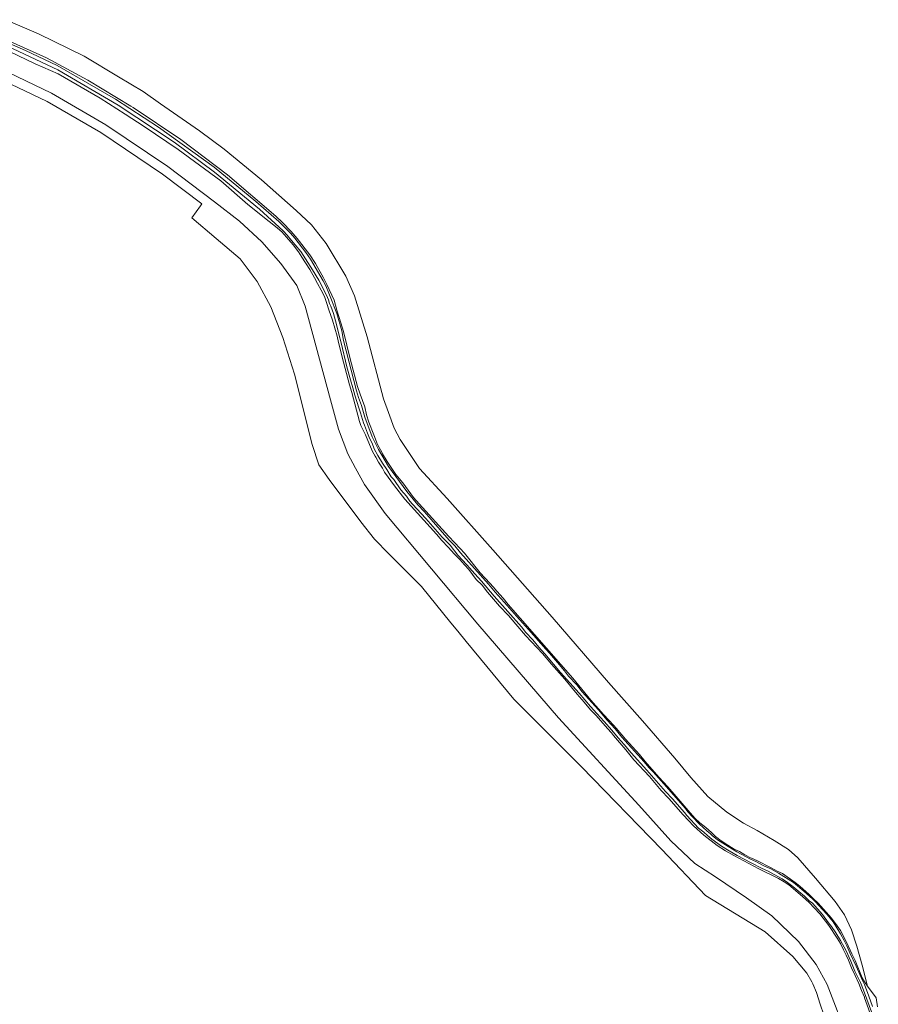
# Model space of a CAD drawing. Header units: metres. Extents: x 104777 to 177370, y 409697 to 438337.
# Tile 132 of 133: x 130758 to 131222, y 423055 to 423588. Entities that reach past the tile are written whole.
import ezdxf

# ---------------------------------------------------------------- set-up
doc = ezdxf.new("R2010")
doc.units = ezdxf.units.M
for name, color, linetype, lineweight in [('B-WE-GR-GRAS-GV', 60, 'Continuous', 13), ('B-WE-GW-TALUD_KRUIN-G', 90, 'Continuous', 18), ('B-WE-OG-WEG-GV', 7, 'Continuous', 18)]:
    doc.layers.add(name, color=color, linetype=linetype, lineweight=lineweight)

msp = doc.modelspace()

# ---------------------------------------------------------------- linework, layer by layer
at = {"layer": 'B-WE-GR-GRAS-GV', "ltscale": 20, "flags": 128}
for points in [[(130732.884, 423584.989), (130772.5, 423567.264), (130794.734, 423555.263), (130818.118, 423541.121), (130819.295, 423540.409), (130845.112, 423523.071), (130870.248, 423503.927), (130896.423, 423481.597), (130900.081, 423478.258), (130904.71, 423473.259), (130908.098, 423469.461), (130914.929, 423460.743), (130917.911, 423455.959), (130922.247, 423448.324), (130922.675, 423447.444), (130924.053, 423444.61), (130927.983, 423436.122), (130929.441, 423430.762), (130931.675, 423423.942), (130933.074, 423419.176), (130936.737, 423404.423), (130940.595, 423389.404), (130942.134, 423385.363), (130944.564, 423378.409), (130945.507, 423374.176), (130946.715, 423370.072), (130949.477, 423363.312), (130951.529, 423358.011), (130953.925, 423353.572), (130954.18, 423353.1), (130956.772, 423348.915), (130961.379, 423341.871), (130965.088, 423337.277), (130970.872, 423329.296), (130974.067, 423325.962), (130989.97, 423308.303), (130996.098, 423301.704), (130998.512, 423299.236), (131006.971, 423288.587), (131012.187, 423282.987), (131013.94, 423280.978), (131015.965, 423278.657), (131019.42, 423274.858), (131022.153, 423271.463), (131057.074, 423231.624), (131066.904, 423219.706), (131073.746, 423211.977), (131079.222, 423206.045), (131080.445, 423204.629), (131085.606, 423198.651), (131093.166, 423190.255), (131096.159, 423186.527), (131103.717, 423177.933), (131108.477, 423172.8), (131113.038, 423167.669), (131119.419, 423160.078), (131123.263, 423155.681), (131125.744, 423153.278), (131129.014, 423150.735), (131132.02, 423148.129), (131134.305, 423145.926), (131137.38, 423143.583), (131140.85, 423141.236), (131144.324, 423139.152), (131147.212, 423137.801), (131150.161, 423135.987), (131153.209, 423134.391), (131153.637, 423134.167), (131156.526, 423132.881), (131164.334, 423129.034), (131167.613, 423127.217), (131170.435, 423125.866), (131177.308, 423120.974), (131179.793, 423119.033), (131184.956, 423114.556), (131187.304, 423112.155), (131189.72, 423109.885), (131196.952, 423101.69), (131199.164, 423098.829), (131201.827, 423095.039), (131205.057, 423088.801), (131207.955, 423082.436), (131209.762, 423078.787), (131213.552, 423069.509), (131214.846, 423067.251), (131216.48, 423065.028), (131213.516, 423076.303), (131210.739, 423086.674), (131207.743, 423095.512), (131204.011, 423103.496), (131199.042, 423110.726), (131188.286, 423123.459), (131178.86, 423134.342), (131173.819, 423138.87), (131165.98, 423143.856), (131156.774, 423149.188), (131149.467, 423153.205), (131140.334, 423159.193), (131130.031, 423167.519), (131120.947, 423177.914), (131112.179, 423188.285), (131094.703, 423208.545), (131076.428, 423229.314), (131045.948, 423264.684), (131013.783, 423301.099), (130989.138, 423328.819), (130974.233, 423345.106), (130963.688, 423360.705), (130960.473, 423366.913), (130957.477, 423375.459), (130954.628, 423382.835), (130945.781, 423416.401), (130939.053, 423438.495), (130934.376, 423449.231), (130923.625, 423466.866), (130915.807, 423476.872), (130907.477, 423484.614), (130888.753, 423501.371), (130868.501, 423517.826), (130855.276, 423527.759), (130834.137, 423542.47), (130824.638, 423549.043), (130811.413, 423556.931), (130792.761, 423568.133), (130768.115, 423580.197), (130750.433, 423587.939)], [(131219.297, 423046.156), (131214.878, 423058.589), (131214.754, 423058.939), (131213.146, 423062.652), (131211.735, 423066.362), (131209.87, 423070.671), (131207.871, 423074.849), (131206.268, 423079.09), (131204.846, 423081.678), (131203.493, 423084.662), (131201.815, 423088.045), (131200.066, 423090.902), (131195.457, 423097.748), (131190.71, 423104.002), (131184.974, 423110.267), (131181.382, 423113.54), (131173.93, 423119.758), (131171.375, 423121.435), (131168.294, 423123.185), (131157.729, 423128.382), (131144.219, 423135.591), (131139.629, 423138.148), (131135.241, 423141.1), (131127.979, 423146.59), (131122.297, 423151.799), (131119.689, 423154.665), (131116.689, 423157.733), (131109.068, 423166.592), (131104.827, 423170.861), (131098.511, 423178.452), (131090.033, 423187.386), (131085.739, 423192.778), (131079.162, 423200.636), (131077.97, 423201.948), (131075.773, 423204.368), (131069.65, 423211.429), (131066.583, 423214.563), (131063.265, 423218.691), (131059.486, 423223.021), (131052.715, 423231.145), (131045.547, 423239.207), (131040.728, 423244.934), (131031.467, 423254.669), (131026.259, 423260.928), (131022.35, 423265.457), (131017.394, 423270.658), (131010.946, 423278.185), (131008.084, 423281.911), (131004.886, 423285.047), (131000.921, 423290.369), (130998.442, 423292.903), (130995.9, 423295.768), (130993.161, 423298.636), (130989.708, 423302.566), (130986.185, 423306.102), (130983.451, 423309.497), (130966.31, 423328.489), (130960.585, 423335.744), (130955.322, 423343.059), (130954.224, 423345.183), (130952.018, 423348.506), (130950.638, 423351.129), (130950.273, 423351.824), (130948.718, 423354.348), (130947.044, 423358.127), (130944.924, 423363.297), (130942.474, 423368.404), (130941.772, 423370.523), (130937.524, 423386.14), (130936.252, 423390.376), (130933.909, 423399.242), (130933.089, 423402.682), (130930.369, 423413.202), (130929.682, 423416.772), (130927.204, 423425.31), (130925.154, 423430.875), (130924.138, 423434.383), (130922.729, 423438.225), (130920.985, 423441.609), (130919.025, 423445.178), (130918.98, 423445.26), (130917.431, 423448.312), (130914.776, 423452.827), (130912.505, 423456.283), (130910.626, 423459.405), (130908.744, 423462.262), (130905.818, 423466.121), (130902.302, 423470.317), (130899.694, 423473.116), (130896.23, 423476.058), (130892.828, 423478.668), (130881.388, 423487.938), (130866.681, 423500.799), (130843.659, 423517.614), (130825.253, 423530.112), (130814.963, 423536.778), (130801.473, 423545.517), (130778.682, 423558.563), (130766.351, 423564.134), (130738.391, 423577.434)], [(130747.148, 423561.499), (130775.121, 423548.115), (130804.498, 423531.117), (130838.069, 423508.425), (130863.377, 423489.405), (130876.901, 423478.986), (130888.849, 423467.767), (130899.108, 423456.065), (130907.835, 423444.059), (130912.301, 423432.84), (130926.059, 423382.173), (130930.414, 423366.302), (130935.483, 423353.032), (130939.587, 423345.312), (130944.414, 423336.385), (130955.548, 423320.641), (131005.754, 423260.806), (131049.351, 423210.194), (131092.83, 423162.843), (131110.089, 423143.541), (131123.002, 423131.357), (131134.262, 423124.05), (131151.038, 423112.831), (131164.675, 423102.939), (131179.158, 423089.066), (131188.692, 423076.761), (131194.727, 423065.904), (131205.981, 423036.281)], [(131205.981, 423036.281), (131194.727, 423065.904), (131188.692, 423076.761), (131179.158, 423089.066), (131164.675, 423102.939), (131151.038, 423112.831), (131134.262, 423124.05), (131123.002, 423131.357), (131110.089, 423143.541), (131092.83, 423162.843), (131049.351, 423210.194), (131005.754, 423260.806), (130955.548, 423320.641), (130944.414, 423336.385), (130939.587, 423345.312), (130935.483, 423353.032), (130930.414, 423366.302), (130926.059, 423382.173), (130912.301, 423432.84), (130907.835, 423444.059), (130899.108, 423456.065), (130888.849, 423467.767), (130876.901, 423478.986), (130863.377, 423489.405), (130838.069, 423508.425), (130804.498, 423531.117), (130775.121, 423548.115), (130747.148, 423561.499)], [(130745.128, 423556.923), (130772.786, 423543.689), (130801.843, 423526.877), (130835.165, 423504.353), (130856.469, 423488.342), (130855.687, 423487.249), (130851.028, 423480.735), (130864.229, 423469.542), (130877.106, 423458.477), (130886.351, 423446.236), (130893.783, 423432.627), (130900.25, 423415.901), (130906.562, 423396.121), (130916.037, 423357.989), (130919.699, 423347.031), (130925.3, 423339.128), (130942.359, 423316.264), (130949.846, 423306.808), (130957.588, 423298.976), (130975.283, 423281.239), (130991.183, 423261.607), (130994.943, 423257.044), (130999.338, 423251.441), (131025.262, 423220.31), (131061.803, 423183.629), (131105.286, 423138.962), (131128.926, 423113.929), (131161.064, 423094.354), (131176.006, 423080.96), (131183.693, 423072.037), (131186.354, 423067.357), (131186.877, 423066.126), (131188.809, 423061.581), (131190.87, 423055.164), (131192.809, 423049.459)]]:
    msp.add_lwpolyline(points, dxfattribs=at)
at = {"layer": 'B-WE-GW-TALUD_KRUIN-G', "ltscale": 20, "flags": 128}
for points in [[(130732.884, 423584.989), (130772.5, 423567.264), (130794.734, 423555.263), (130818.118, 423541.121), (130819.295, 423540.409), (130845.112, 423523.071), (130870.248, 423503.927), (130896.423, 423481.597), (130900.081, 423478.258), (130904.71, 423473.259), (130908.098, 423469.461), (130914.929, 423460.743), (130917.911, 423455.959), (130922.247, 423448.324), (130922.675, 423447.444), (130924.053, 423444.61), (130927.983, 423436.122), (130929.441, 423430.762), (130931.675, 423423.942), (130933.074, 423419.176), (130936.737, 423404.423), (130940.595, 423389.404), (130942.134, 423385.363), (130944.564, 423378.409), (130945.507, 423374.176), (130946.715, 423370.072), (130949.477, 423363.312), (130951.529, 423358.011), (130953.925, 423353.572), (130954.18, 423353.1), (130956.772, 423348.915), (130961.379, 423341.871), (130965.088, 423337.277), (130970.872, 423329.296), (130974.067, 423325.962), (130989.97, 423308.303), (130996.098, 423301.704), (130998.512, 423299.236), (131006.971, 423288.587), (131012.187, 423282.987), (131013.94, 423280.978), (131015.965, 423278.657), (131019.42, 423274.858), (131022.153, 423271.463), (131057.074, 423231.624), (131066.904, 423219.706), (131073.746, 423211.977), (131079.222, 423206.045), (131080.445, 423204.629), (131085.606, 423198.651), (131093.166, 423190.255), (131096.159, 423186.527), (131103.717, 423177.933), (131108.477, 423172.8), (131113.038, 423167.669), (131119.419, 423160.078), (131123.263, 423155.681), (131125.744, 423153.278), (131129.014, 423150.735), (131132.02, 423148.129), (131134.305, 423145.926), (131137.38, 423143.583), (131140.85, 423141.236), (131144.324, 423139.152), (131147.212, 423137.801), (131150.161, 423135.987), (131153.209, 423134.391), (131153.637, 423134.167), (131156.526, 423132.881), (131164.334, 423129.034), (131167.613, 423127.217), (131170.435, 423125.866), (131177.308, 423120.974), (131179.793, 423119.033), (131184.956, 423114.556), (131187.304, 423112.155), (131189.72, 423109.885), (131196.952, 423101.69), (131199.164, 423098.829), (131201.827, 423095.039), (131205.057, 423088.801), (131207.955, 423082.436), (131209.762, 423078.787), (131213.552, 423069.509), (131214.846, 423067.251), (131216.48, 423065.028)], [(131219.297, 423046.156), (131214.878, 423058.589), (131214.754, 423058.939), (131213.146, 423062.652), (131211.735, 423066.362), (131209.87, 423070.671), (131207.871, 423074.849), (131206.268, 423079.09), (131204.846, 423081.678), (131203.493, 423084.662), (131201.815, 423088.045), (131200.066, 423090.902), (131195.457, 423097.748), (131190.71, 423104.002), (131184.974, 423110.267), (131181.382, 423113.54), (131173.93, 423119.758), (131171.375, 423121.435), (131168.294, 423123.185), (131157.729, 423128.382), (131144.219, 423135.591), (131139.629, 423138.148), (131135.241, 423141.1), (131127.979, 423146.59), (131122.297, 423151.799), (131119.689, 423154.665), (131116.689, 423157.733), (131109.068, 423166.592), (131104.827, 423170.861), (131098.511, 423178.452), (131090.033, 423187.386), (131085.739, 423192.778), (131079.162, 423200.636), (131077.97, 423201.948), (131075.773, 423204.368), (131069.65, 423211.429), (131066.583, 423214.563), (131063.265, 423218.691), (131059.486, 423223.021), (131052.715, 423231.145), (131045.547, 423239.207), (131040.728, 423244.934), (131031.467, 423254.669), (131026.259, 423260.928), (131022.35, 423265.457), (131017.394, 423270.658), (131010.946, 423278.185), (131008.084, 423281.911), (131004.886, 423285.047), (131000.921, 423290.369), (130998.442, 423292.903), (130995.9, 423295.768), (130993.161, 423298.636), (130989.708, 423302.566), (130986.185, 423306.102), (130983.451, 423309.497), (130966.31, 423328.489), (130960.585, 423335.744), (130955.322, 423343.059), (130954.224, 423345.183), (130952.018, 423348.506), (130950.638, 423351.129), (130950.273, 423351.824), (130948.718, 423354.348), (130947.044, 423358.127), (130944.924, 423363.297), (130942.474, 423368.404), (130941.772, 423370.523), (130937.524, 423386.14), (130936.252, 423390.376), (130933.909, 423399.242), (130933.089, 423402.682), (130930.369, 423413.202), (130929.682, 423416.772), (130927.204, 423425.31), (130925.154, 423430.875), (130924.138, 423434.383), (130922.729, 423438.225), (130920.985, 423441.609), (130919.025, 423445.178), (130918.98, 423445.26), (130917.431, 423448.312), (130914.776, 423452.827), (130912.505, 423456.283), (130910.626, 423459.405), (130908.744, 423462.262), (130905.818, 423466.121), (130902.302, 423470.317), (130899.694, 423473.116), (130896.23, 423476.058), (130892.828, 423478.668), (130881.388, 423487.938), (130866.681, 423500.799), (130843.659, 423517.614), (130825.253, 423530.112), (130814.963, 423536.778), (130801.473, 423545.517), (130778.682, 423558.563), (130766.351, 423564.134), (130738.391, 423577.434)]]:
    msp.add_lwpolyline(points, dxfattribs=at)
at = {"layer": 'B-WE-OG-WEG-GV', "ltscale": 20, "flags": 128}
for points in [[(130732.814, 423583.595), (130761.149, 423571.29), (130778.249, 423563.128), (130809.716, 423545.01), (130833.094, 423529.794), (130863.195, 423508.197), (130885.668, 423489.58), (130898.139, 423478.648), (130901.217, 423475.743), (130904.35, 423472.479), (130906.831, 423469.641), (130912.727, 423462.04), (130915.199, 423458.364), (130922.065, 423446.566), (130923.472, 423443.979), (130925.222, 423440.012), (130927.026, 423435.447), (130928.011, 423432.625), (130929.465, 423428.901), (130932.112, 423419.482), (130933.132, 423414.387), (130940.186, 423387.037), (130941.223, 423383.437), (130942.789, 423379.113), (130944.635, 423372.933), (130948.583, 423362.243), (130951.975, 423355.268), (130957.317, 423346.178), (130967.333, 423332.551), (130973.355, 423325.427), (130976.723, 423321.801), (130980.503, 423317.453), (130990.129, 423306.342), (130993.203, 423303.139), (130996.273, 423299.516), (131011.574, 423282.481), (131015.054, 423278.077), (131021.494, 423270.948), (131026.573, 423265.151), (131033.073, 423257.962), (131042.405, 423247.332), (131044.473, 423245.097), (131048.723, 423240.026), (131052.621, 423235.557), (131054.802, 423232.722), (131059.175, 423227.949), (131062.183, 423224.147), (131071.047, 423214.48), (131075.709, 423208.807), (131079.905, 423204.215), (131083.563, 423199.689), (131095.616, 423186.398), (131098.213, 423183.259), (131100.46, 423180.962), (131106.369, 423174.437), (131118.002, 423161.031), (131118.764, 423160.034), (131119.476, 423159.101), (131121.544, 423156.865), (131125.625, 423152.693), (131129.591, 423149.001), (131131.488, 423147.425), (131132.434, 423146.518), (131135.399, 423144.152), (131139.674, 423141.354), (131145.793, 423137.698), (131153.106, 423133.729), (131156.141, 423132.38), (131160.481, 423130.059), (131164.171, 423128.463), (131168.332, 423126.145), (131176.409, 423120.972), (131181.98, 423116.425), (131186.777, 423112.125), (131188.138, 423110.794), (131190.265, 423108.438), (131191.98, 423106.685), (131194.698, 423103.664), (131197.884, 423099.802), (131201.818, 423093.179), (131203.812, 423089.629), (131205.216, 423086.802), (131206.909, 423083.016), (131210.417, 423075.8), (131213.739, 423067.928), (131214.792, 423065.823), (131217.235, 423059.517), (131219.207, 423053.993)], [(131221.889, 423053.846), (131221.151, 423058.671), (131216.48, 423065.028), (131214.846, 423067.251), (131213.552, 423069.509), (131209.762, 423078.787), (131207.955, 423082.436), (131205.057, 423088.801), (131201.827, 423095.039), (131199.164, 423098.829), (131196.952, 423101.69), (131189.72, 423109.885), (131187.304, 423112.155), (131184.956, 423114.556), (131179.793, 423119.033), (131177.308, 423120.974), (131170.435, 423125.866), (131167.613, 423127.217), (131164.334, 423129.034), (131156.526, 423132.881), (131153.637, 423134.167), (131153.209, 423134.391), (131150.161, 423135.987), (131147.212, 423137.801), (131144.324, 423139.152), (131140.85, 423141.236), (131137.38, 423143.583), (131134.305, 423145.926), (131132.02, 423148.129), (131129.014, 423150.735), (131125.744, 423153.278), (131123.263, 423155.681), (131119.419, 423160.078), (131113.038, 423167.669), (131108.477, 423172.8), (131103.717, 423177.933), (131096.159, 423186.527), (131093.166, 423190.255), (131085.606, 423198.651), (131080.445, 423204.629), (131079.222, 423206.045), (131073.746, 423211.977), (131066.904, 423219.706), (131057.074, 423231.624), (131022.153, 423271.463), (131019.42, 423274.858), (131015.965, 423278.657), (131013.94, 423280.978), (131012.187, 423282.987), (131006.971, 423288.587), (130998.512, 423299.236), (130996.098, 423301.704), (130989.97, 423308.303), (130974.067, 423325.962), (130970.872, 423329.296), (130965.088, 423337.277), (130961.379, 423341.871), (130956.772, 423348.915), (130954.18, 423353.1), (130953.925, 423353.572), (130951.529, 423358.011), (130949.477, 423363.312), (130946.715, 423370.072), (130945.507, 423374.176), (130944.564, 423378.409), (130942.134, 423385.363), (130940.595, 423389.404), (130936.737, 423404.423), (130933.074, 423419.176), (130931.675, 423423.942), (130929.441, 423430.762), (130927.983, 423436.122), (130924.053, 423444.61), (130922.675, 423447.444), (130922.247, 423448.324), (130917.911, 423455.959), (130914.929, 423460.743), (130908.098, 423469.461), (130904.71, 423473.259), (130900.081, 423478.258), (130896.423, 423481.597), (130870.248, 423503.927), (130845.112, 423523.071), (130819.295, 423540.409), (130818.118, 423541.121), (130794.734, 423555.263), (130772.5, 423567.264), (130732.884, 423584.989)], [(130738.391, 423577.434), (130766.351, 423564.134), (130778.682, 423558.563), (130801.473, 423545.517), (130814.963, 423536.778), (130825.253, 423530.112), (130843.659, 423517.614), (130866.681, 423500.799), (130881.388, 423487.938), (130892.828, 423478.668), (130896.23, 423476.058), (130899.694, 423473.116), (130902.302, 423470.317), (130905.818, 423466.121), (130908.744, 423462.262), (130910.626, 423459.405), (130912.505, 423456.283), (130914.776, 423452.827), (130917.431, 423448.312), (130918.98, 423445.26), (130919.025, 423445.178), (130920.985, 423441.609), (130922.729, 423438.225), (130924.138, 423434.383), (130925.154, 423430.875), (130927.204, 423425.31), (130929.682, 423416.772), (130930.369, 423413.202), (130933.089, 423402.682), (130933.909, 423399.242), (130936.252, 423390.376), (130937.524, 423386.14), (130941.772, 423370.523), (130942.474, 423368.404), (130944.924, 423363.297), (130947.044, 423358.127), (130948.718, 423354.348), (130950.273, 423351.824), (130950.638, 423351.129), (130952.018, 423348.506), (130954.224, 423345.183), (130955.322, 423343.059), (130960.585, 423335.744), (130966.31, 423328.489), (130983.451, 423309.497), (130986.185, 423306.102), (130989.708, 423302.566), (130993.161, 423298.636), (130995.9, 423295.768), (130998.442, 423292.903), (131000.921, 423290.369), (131004.886, 423285.047), (131008.084, 423281.911), (131010.946, 423278.185), (131017.394, 423270.658), (131022.35, 423265.457), (131026.259, 423260.928), (131031.467, 423254.669), (131040.728, 423244.934), (131045.547, 423239.207), (131052.715, 423231.145), (131059.486, 423223.021), (131063.265, 423218.691), (131066.583, 423214.563), (131069.65, 423211.429), (131075.773, 423204.368), (131077.97, 423201.948), (131079.162, 423200.636), (131085.739, 423192.778), (131090.033, 423187.386), (131098.511, 423178.452), (131104.827, 423170.861), (131109.068, 423166.592), (131116.689, 423157.733), (131119.689, 423154.665), (131122.297, 423151.799), (131127.979, 423146.59), (131135.241, 423141.1), (131139.629, 423138.148), (131144.219, 423135.591), (131157.729, 423128.382), (131168.294, 423123.185), (131171.375, 423121.435), (131173.93, 423119.758), (131181.382, 423113.54), (131184.974, 423110.267), (131190.71, 423104.002), (131195.457, 423097.748), (131200.066, 423090.902), (131201.815, 423088.045), (131203.493, 423084.662), (131204.846, 423081.678), (131206.268, 423079.09), (131207.871, 423074.849), (131209.87, 423070.671), (131211.735, 423066.362), (131213.146, 423062.652), (131214.754, 423058.939), (131214.878, 423058.589), (131219.297, 423046.156)], [(131222.296, 423041.339), (131214.22, 423062.78), (131212.592, 423066.924), (131209.67, 423073.117), (131207.397, 423078.525), (131204.887, 423084.055), (131201.898, 423089.59), (131199.372, 423093.745), (131197.019, 423097.299), (131195.366, 423099.231), (131192.066, 423103.694), (131186.691, 423109.794), (131184.972, 423111.128), (131182.368, 423113.609), (131179.346, 423116.214), (131176.146, 423118.822), (131173.121, 423121.128), (131170.391, 423123.012), (131165.931, 423125.334), (131162.781, 423127.163), (131159.152, 423128.878), (131153.502, 423131.692), (131145.891, 423135.723), (131141.612, 423138.163), (131137.573, 423140.66), (131132.232, 423144.486), (131129.921, 423146.426), (131127.908, 423148.242), (131125.062, 423150.487), (131118.798, 423157.314), (131117.399, 423158.916), (131110.944, 423166.313), (131107.28, 423170.3), (131097.061, 423181.896), (131088.613, 423191.26), (131084.894, 423195.667), (131081.645, 423199.351), (131078.222, 423203.456), (131073.967, 423208.108), (131070.128, 423212.517), (131066.7, 423216.203), (131060.501, 423223.448), (131050.458, 423234.684), (131042.018, 423244.825), (131038.768, 423248.389), (131035.402, 423252.314), (131031.739, 423256.362), (131029.261, 423259.439), (131014.553, 423275.989), (131007.704, 423284.019), (131004.041, 423288.067), (130999.848, 423292.898), (130994.942, 423298.155), (130990.755, 423303.525), (130986.497, 423307.878), (130977.639, 423318.023), (130970.368, 423325.759), (130968.951, 423327.45), (130967.126, 423330.041), (130964.055, 423333.604), (130960.229, 423339.089), (130958.87, 423340.599), (130956.46, 423344.453), (130954.166, 423347.888), (130951.581, 423352.103), (130949.708, 423355.772), (130948.485, 423358.776), (130947.14, 423361.482), (130946.033, 423364.185), (130944.466, 423368.509), (130943.941, 423369.711), (130942.267, 423375.172), (130941.282, 423377.994), (130939.205, 423384.835), (130938.112, 423388.794), (130936.784, 423393.055), (130934.948, 423400.133), (130931.802, 423413.086), (130930.538, 423417.705), (130929.28, 423422.922), (130927.611, 423428.861), (130926.221, 423432.944), (130925.58, 423434.446), (130924.942, 423436.307), (130923.835, 423438.891), (130919.678, 423447.011), (130916.331, 423452.61), (130909.921, 423462.43), (130906.912, 423466.171), (130904.903, 423468.406), (130902.603, 423471.302), (130900.476, 423473.658), (130887.689, 423485.332), (130863.323, 423505.423), (130841.509, 423521.608), (130811.25, 423541.677), (130778.566, 423560.756), (130748.323, 423575.13)]]:
    msp.add_lwpolyline(points, dxfattribs=at)

doc.saveas('drawing.dxf')
